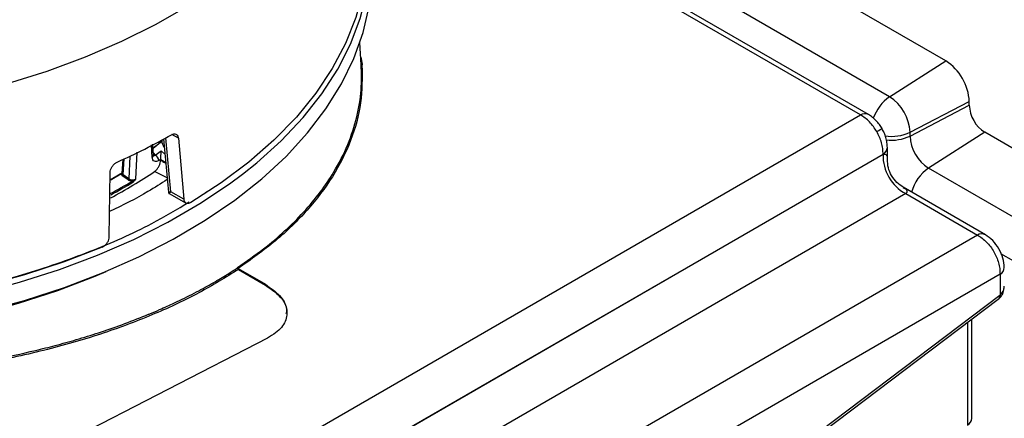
# Model space of a CAD drawing. Header units: inches. Extents: x 0.4 to 16.8, y 0 to 10.8.
# Tile 74 of 102: x 14.618 to 14.969, y 7.721 to 7.863. Entities that reach past the tile are written whole.
import ezdxf

# ---------------------------------------------------------------- set-up
doc = ezdxf.new("R2010")
doc.units = ezdxf.units.IN
doc.header["$MEASUREMENT"] = 0

msp = doc.modelspace()

# ---------------------------------------------------------------- linework, layer by layer
at = {"color": 7, "linetype": 'Continuous'}
for p, q in [((14.94859229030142, 7.84853546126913), (14.7472079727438, 7.96479215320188)), ((14.92850886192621, 7.835726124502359), (14.74757684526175, 7.940175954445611)), ((14.9180794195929, 7.829271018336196), (14.75744538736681, 7.922003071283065)), ((14.92095560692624, 7.829382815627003), (14.76032157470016, 7.922114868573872)), ((14.73989644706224, 7.847185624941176), (14.73939043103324, 7.855064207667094)), ((14.92850886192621, 7.835726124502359), (14.94859229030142, 7.84853546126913)), ((14.93581422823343, 7.823072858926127), (14.95695018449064, 7.834059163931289)), ((14.9358142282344, 7.821733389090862), (14.95695018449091, 7.832719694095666)), ((14.95695018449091, 7.832719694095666), (14.95695018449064, 7.834059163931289)), ((14.59130228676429, 7.640632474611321), (14.9180794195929, 7.829271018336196)), ((14.67461447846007, 7.820919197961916), (14.67229030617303, 7.822237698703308)), ((14.93581422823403, 7.821733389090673), (14.93581422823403, 7.823072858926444)), ((14.96251171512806, 7.823086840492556), (14.94242828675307, 7.810277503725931)), ((15.04373126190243, 7.77619979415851), (14.96251171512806, 7.823086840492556)), ((14.66529970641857, 7.81410314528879), (14.66504027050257, 7.818616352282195)), ((14.66886219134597, 7.819953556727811), (14.66555508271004, 7.817325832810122)), ((14.66865610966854, 7.820258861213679), (14.66866087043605, 7.820036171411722)), ((14.66931213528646, 7.820760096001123), (14.67103126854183, 7.801725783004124)), ((14.6718803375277, 7.801886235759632), (14.6701474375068, 7.821070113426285)), ((14.67461447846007, 7.820919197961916), (14.67658893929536, 7.799215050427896)), ((14.6172443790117, 7.636928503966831), (14.92616818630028, 7.815260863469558)), ((14.92616818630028, 7.81518950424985), (14.61727914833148, 7.63687721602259)), ((14.65724462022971, 7.814509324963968), (14.65689518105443, 7.806445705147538)), ((14.6597481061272, 7.81596059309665), (14.65932752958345, 7.806359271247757)), ((14.66564220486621, 7.815800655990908), (14.66631425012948, 7.814971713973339)), ((14.66631425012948, 7.814971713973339), (14.6684268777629, 7.816445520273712)), ((14.6684268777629, 7.816445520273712), (14.66980488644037, 7.815304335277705)), ((14.92616818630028, 7.815260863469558), (14.92616818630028, 7.81518950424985)), ((14.92770332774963, 7.813328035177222), (14.92770332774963, 7.817695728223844)), ((14.65478553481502, 7.813470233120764), (14.65443123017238, 7.808501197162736)), ((14.65482852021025, 7.807940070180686), (14.65522973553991, 7.813572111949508)), ((14.66823664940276, 7.81320962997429), (14.66823692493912, 7.813506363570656)), ((14.64994688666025, 7.785845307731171), (14.65023502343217, 7.808684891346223)), ((14.65443987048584, 7.808620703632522), (14.65453210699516, 7.808260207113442)), ((14.65453210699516, 7.808260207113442), (14.65482852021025, 7.807940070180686)), ((14.65663810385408, 7.806078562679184), (14.6545714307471, 7.807572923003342)), ((14.65689518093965, 7.806445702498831), (14.65482852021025, 7.807940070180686)), ((14.67057441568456, 7.806784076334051), (14.66609441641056, 7.809042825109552)), ((15.04373126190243, 7.751796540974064), (14.94242828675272, 7.8102775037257)), ((14.93425695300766, 7.801179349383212), (14.62298439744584, 7.621491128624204)), ((14.67136579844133, 7.801198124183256), (14.67734494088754, 7.797806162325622)), ((14.67658893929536, 7.799215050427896), (14.6718803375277, 7.801886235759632)), ((14.96271388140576, 7.786523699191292), (14.93336932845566, 7.803463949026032)), ((14.93425695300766, 7.801179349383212), (14.95983769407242, 7.786411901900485)), ((14.95983769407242, 7.786411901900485), (14.62334929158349, 7.592167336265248)), ((15.04373126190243, 7.736155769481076), (14.96827226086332, 7.779717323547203)), ((14.9679264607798, 7.772401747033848), (14.62383031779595, 7.573765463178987)), ((14.69568947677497, 7.774703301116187), (14.69568477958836, 7.774850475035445)), ((14.6959127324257, 7.774463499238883), (14.70565338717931, 7.768840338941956)), ((14.69603140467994, 7.774122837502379), (14.70564934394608, 7.768570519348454)), ((14.9679264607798, 7.772401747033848), (14.9679264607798, 7.764977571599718)), ((14.70565338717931, 7.768840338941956), (14.70564934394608, 7.768570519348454)), ((14.9679264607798, 7.764977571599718), (14.96785274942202, 7.764920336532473)), ((14.69260775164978, 7.556305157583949), (14.96731519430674, 7.763518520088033)), ((14.6931453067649, 7.557706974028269), (14.96785274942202, 7.764920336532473)), ((14.96731564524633, 7.763518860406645), (14.96746113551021, 7.763631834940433)), ((14.95632694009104, 7.75523001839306), (14.95632694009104, 7.718606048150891)), ((14.95786208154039, 7.721040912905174), (14.95786208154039, 7.756387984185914)), ((14.70635794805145, 7.749634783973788), (14.54388042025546, 7.666034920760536))]:
    msp.add_line(p, q, dxfattribs=at)
at = {"color": 7, "linetype": 'Continuous', "flags": 128}
for points in [[(14.6975216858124, 7.808164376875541), (14.70257861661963, 7.812211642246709), (14.71132864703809, 7.820083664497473), (14.71909034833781, 7.828293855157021), (14.72582469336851, 7.836800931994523), (14.73149782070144, 7.845562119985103), (14.73608120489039, 7.854533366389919), (14.73955179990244, 7.863669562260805), (14.74189215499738, 7.872924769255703), (14.74309050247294, 7.88225245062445), (14.7431408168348, 7.891605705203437), (14.74204284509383, 7.900937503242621), (14.74102347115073, 7.905750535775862)], [(14.71462898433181, 7.898789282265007), (14.70694275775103, 7.890567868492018), (14.69824344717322, 7.882690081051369), (14.68857691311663, 7.875197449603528), (14.67799411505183, 7.868129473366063), (14.66655084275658, 7.861523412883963), (14.65430742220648, 7.855414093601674), (14.64132839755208, 7.849833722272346), (14.62768219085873, 7.844811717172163), (14.61344074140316, 7.840374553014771)], [(14.74181237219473, 7.893467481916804), (14.74188995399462, 7.892053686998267), (14.74173351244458, 7.882645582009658), (14.74040917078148, 7.873268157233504), (14.73792374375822, 7.863969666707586), (14.73429002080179, 7.854797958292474), (14.72952670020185, 7.845800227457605), (14.72365829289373, 7.837022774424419), (14.71671499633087, 7.828510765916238), (14.70873253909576, 7.820308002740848), (14.69975199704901, 7.812456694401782), (14.68981958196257, 7.804997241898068), (14.67898640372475, 7.797968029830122)], [(14.71302469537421, 7.814493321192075), (14.7206852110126, 7.822826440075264), (14.72729643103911, 7.831453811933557), (14.73282466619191, 7.840331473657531), (14.73724174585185, 7.849414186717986), (14.74052516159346, 7.85865566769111), (14.74265818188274, 7.868008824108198), (14.74362993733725, 7.877425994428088), (14.74353757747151, 7.885467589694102)], [(14.92395363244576, 7.823322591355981), (14.92464739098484, 7.823723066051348), (14.92519355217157, 7.82403831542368), (14.92557427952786, 7.824258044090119), (14.92577713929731, 7.82437507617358), (14.92581046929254, 7.824394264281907)], [(14.66570185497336, 7.81475641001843), (14.66550799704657, 7.818150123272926), (14.6654690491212, 7.818831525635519)], [(14.66867798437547, 7.819755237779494), (14.667460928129, 7.818840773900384), (14.66568576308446, 7.817541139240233)], [(14.60488641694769, 7.759085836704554), (14.61966951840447, 7.763106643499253), (14.63391807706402, 7.767726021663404), (14.64755948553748, 7.772920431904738), (14.66052423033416, 7.778663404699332), (14.67274624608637, 7.784925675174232), (14.68416325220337, 7.791675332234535), (14.69471707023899, 7.798877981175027), (14.70435392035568, 7.806496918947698), (14.71302469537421, 7.814493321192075)], [(14.46026162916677, 7.759242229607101), (14.47612313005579, 7.757334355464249), (14.49217895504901, 7.756080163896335), (14.50834837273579, 7.755485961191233), (14.52455008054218, 7.755554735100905), (14.54070261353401, 7.756286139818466), (14.55672475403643, 7.757676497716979), (14.57253594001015, 7.759718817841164), (14.58805667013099, 7.762402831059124), (14.60320890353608, 7.765715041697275), (14.61791645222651, 7.769638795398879), (14.63210536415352, 7.774154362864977), (14.64570429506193, 7.779239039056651), (14.6586448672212, 7.784867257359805), (14.67086201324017, 7.791010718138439), (14.68229430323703, 7.797638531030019), (14.69288425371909, 7.804717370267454), (14.6975216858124, 7.808164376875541)], [(14.65044165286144, 7.806109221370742), (14.65082946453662, 7.806329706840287), (14.6541101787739, 7.808245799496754)], [(14.65386587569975, 7.808118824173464), (14.65059091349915, 7.806206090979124), (14.65046335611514, 7.806133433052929)], [(14.64739744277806, 7.782115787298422), (14.63383198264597, 7.776901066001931), (14.61965385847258, 7.772261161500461), (14.60493602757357, 7.768219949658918)], [(14.3806933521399, 7.773453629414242), (14.38790914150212, 7.770449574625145), (14.40148203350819, 7.765441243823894), (14.4156455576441, 7.761011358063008), (14.43032587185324, 7.757183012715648), (14.44544643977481, 7.753976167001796), (14.46092842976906, 7.751407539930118), (14.47669112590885, 7.7494905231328), (14.49265234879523, 7.748235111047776), (14.50872888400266, 7.747647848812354), (14.5248369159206, 7.747731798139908), (14.54089246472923, 7.748486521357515), (14.55681182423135, 7.749908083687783), (14.57251199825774, 7.751989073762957), (14.58791113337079, 7.754718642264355), (14.60292894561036, 7.758082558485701), (14.61748713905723, 7.762063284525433), (14.63150981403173, 7.766640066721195), (14.64492386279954, 7.771789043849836), (14.64884708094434, 7.773453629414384)]]:
    msp.add_lwpolyline(points, dxfattribs=at)
at = {"color": 7, "linetype": 'Continuous'}
for centre, radius, start, end in [((14.93880416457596, 7.833233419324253), 0.01816479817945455, 2.605478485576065, 57.39452165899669), ((14.9372997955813, 7.823032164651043), 0.01544076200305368, 124.7037192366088, 160.9987990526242), ((14.91995337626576, 7.822351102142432), 0.01587726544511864, 2.605478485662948, 57.39452165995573), ((14.969024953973, 7.833269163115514), 0.01208726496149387, 182.605478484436, 237.394521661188), ((14.91962210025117, 7.826635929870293), 0.00305344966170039, 64.10237058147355, 120.346323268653), ((14.55714291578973, 8.027179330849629), 0.2350533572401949, 293.9990569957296, 299.2985520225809), ((14.92923690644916, 7.836981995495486), 0.01538587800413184, 261.2475574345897, 295.3084270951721), ((14.92926097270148, 7.835546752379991), 0.01528902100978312, 262.6179677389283, 295.3803262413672), ((14.95017416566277, 7.822386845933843), 0.01437479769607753, 182.6054784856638, 237.3945216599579), ((14.67271541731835, 7.820195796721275), 0.004057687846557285, 182.2545394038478, 215.8999124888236), ((14.66488806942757, 7.814803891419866), 0.0008127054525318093, 300.4311137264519, 359.601287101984), ((14.66521599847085, 7.812884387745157), 0.002358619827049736, 3.92632416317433, 62.24879170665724), ((14.94166530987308, 7.814796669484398), 0.01550210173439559, 178.5479269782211, 241.4520731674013), ((14.92465802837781, 7.817914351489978), 0.003053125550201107, 299.6451484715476, 355.8967012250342), ((14.57479309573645, 7.948317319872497), 0.164029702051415, 304.4443001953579, 304.7276543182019), ((14.67564940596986, 7.823159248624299), 0.01217058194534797, 232.4792272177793, 242.6244033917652), ((14.56320675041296, 7.96334943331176), 0.1854626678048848, 298.053098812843, 303.6943329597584), ((14.65401254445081, 7.808135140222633), 0.0001475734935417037, 48.5781431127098, 186.3477245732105), ((14.65434231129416, 7.808006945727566), 0.0004907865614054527, 297.8294552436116, 352.1683998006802), ((14.95124420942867, 7.797546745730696), 0.01548524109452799, 124.7022142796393, 164.2541537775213), ((14.55985367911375, 7.970461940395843), 0.1918894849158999, 298.1173299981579, 300.7993284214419), ((14.5599224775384, 7.970338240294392), 0.192199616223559, 298.1144679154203, 300.7993034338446), ((14.65640896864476, 7.806512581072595), 0.0004907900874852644, 297.8313179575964, 352.1687056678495), ((14.65783499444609, 7.805215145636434), 0.0005008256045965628, 3.449684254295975, 57.05112223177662), ((14.9613806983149, 7.783775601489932), 0.003054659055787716, 64.18580598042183, 120.3400761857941), ((14.96641631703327, 7.775055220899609), 0.003053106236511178, 299.6450486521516, 355.8980346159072), ((14.96644754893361, 7.76473534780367), 0.001498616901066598, 312.7090958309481, 9.301610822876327), ((14.96627932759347, 7.764719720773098), 0.001586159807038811, 310.7731503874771, 7.266168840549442), ((14.9548167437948, 7.721259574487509), 0.003053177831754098, 299.6454186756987, 355.8930919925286)]:
    msp.add_arc(centre, radius, start, end, dxfattribs=at)
for points, knots in [([(14.69603140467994, 7.774122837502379), (14.69145134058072, 7.771294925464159), (14.68229159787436, 7.765639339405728), (14.66616283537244, 7.758086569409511), (14.64812453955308, 7.75125521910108), (14.62788040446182, 7.745350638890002), (14.60580187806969, 7.74058765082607), (14.58217770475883, 7.737141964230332), (14.55739772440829, 7.735143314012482), (14.53191237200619, 7.734673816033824), (14.50621266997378, 7.735757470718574), (14.48079762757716, 7.738358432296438), (14.45614296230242, 7.742384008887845), (14.43267257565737, 7.74769307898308), (14.4107369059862, 7.754108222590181), (14.39059990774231, 7.761429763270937), (14.37243517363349, 7.769449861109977), (14.35610255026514, 7.778084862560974), (14.341277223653, 7.787437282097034), (14.32779123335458, 7.797687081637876), (14.31583494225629, 7.808899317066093), (14.30571521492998, 7.820963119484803), (14.29806179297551, 7.833723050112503), (14.29361894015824, 7.843621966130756), (14.29269227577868, 7.849206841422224), (14.29250337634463, 7.850345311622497)], [0, 0, 0, 0, 0.04157593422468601, 0.08314836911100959, 0.1270517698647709, 0.1722941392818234, 0.2186630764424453, 0.2659085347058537, 0.3137494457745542, 0.3618829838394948, 0.4099957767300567, 0.4577760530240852, 0.5049255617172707, 0.5511701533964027, 0.5962681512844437, 0.6400160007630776, 0.6822510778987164, 0.7228518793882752, 0.763452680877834, 0.8056877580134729, 0.8494356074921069, 0.8945336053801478, 0.94077819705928, 0.9879277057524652, 1, 1, 1, 1]), ([(14.739724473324, 7.849863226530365), (14.73994789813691, 7.849044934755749), (14.74021700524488, 7.84805933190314), (14.74016065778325, 7.847084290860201), (14.74015109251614, 7.846918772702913)], [0, 0, 0, 0, 0.8302449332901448, 0.9999999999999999, 0.9999999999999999, 0.9999999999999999, 0.9999999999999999]), ([(14.69568477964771, 7.774850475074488), (14.69885308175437, 7.777035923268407), (14.70489939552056, 7.7812065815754), (14.71268103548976, 7.787820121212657), (14.7194834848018, 7.794568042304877), (14.72530951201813, 7.801553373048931), (14.73075511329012, 7.809590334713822), (14.73530543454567, 7.818536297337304), (14.73850164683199, 7.828415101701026), (14.7401167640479, 7.837945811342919), (14.73994340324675, 7.844201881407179), (14.73986076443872, 7.847184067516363)], [0, 0, 0, 0, 0.1085355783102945, 0.2071267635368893, 0.3058287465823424, 0.408011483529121, 0.5047308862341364, 0.6371334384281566, 0.7648624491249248, 0.8879130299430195, 1, 1, 1, 1]), ([(14.74015109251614, 7.846918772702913), (14.74018408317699, 7.842456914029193), (14.74025107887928, 7.833396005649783), (14.73652356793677, 7.820084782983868), (14.73012327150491, 7.807251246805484), (14.72101351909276, 7.795288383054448), (14.7097991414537, 7.784262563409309), (14.70050691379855, 7.777705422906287), (14.6959127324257, 7.774463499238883)], [0, 0, 0, 0, 0.1675171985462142, 0.340185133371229, 0.511461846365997, 0.6777407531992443, 0.8406714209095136, 1, 1, 1, 1]), ([(14.92395363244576, 7.823322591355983), (14.92313955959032, 7.824531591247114), (14.92189946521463, 7.826373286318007), (14.91978767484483, 7.828248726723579), (14.91865385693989, 7.828927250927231), (14.9180794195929, 7.829271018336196)], [0, 0, 0, 0, 0.4852653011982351, 0.7392148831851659, 0.9999999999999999, 0.9999999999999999, 0.9999999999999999, 0.9999999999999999]), ([(14.92581046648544, 7.82439426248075), (14.92550330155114, 7.824886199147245), (14.92488139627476, 7.825882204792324), (14.92371159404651, 7.827240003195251), (14.92239558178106, 7.828463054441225), (14.92143772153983, 7.82907476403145), (14.92095298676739, 7.829384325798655)], [0, 0, 0, 0, 0.2409671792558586, 0.4878771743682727, 0.7408351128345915, 1, 1, 1, 1]), ([(14.67216872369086, 7.82219361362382), (14.67243389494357, 7.822312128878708), (14.6729642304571, 7.822549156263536), (14.67368389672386, 7.822474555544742), (14.67424100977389, 7.822079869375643), (14.67453338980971, 7.821502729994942), (14.67459416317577, 7.82106539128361), (14.67461447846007, 7.820919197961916)], [0, 0, 0, 0, 0.2219779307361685, 0.4439500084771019, 0.6660657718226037, 0.8883726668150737, 1, 1, 1, 1]), ([(14.92616818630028, 7.815260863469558), (14.92615766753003, 7.81593026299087), (14.92613690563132, 7.817251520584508), (14.92556855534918, 7.820018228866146), (14.9245936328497, 7.822013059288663), (14.92395363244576, 7.823322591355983)], [0, 0, 0, 0, 0.2607824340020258, 0.5147311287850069, 1, 1, 1, 1]), ([(14.92770332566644, 7.817692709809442), (14.92767758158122, 7.818267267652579), (14.92762670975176, 7.819402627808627), (14.92722549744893, 7.821153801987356), (14.92663450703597, 7.822845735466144), (14.92608290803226, 7.823882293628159), (14.92581046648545, 7.824394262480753)], [0, 0, 0, 0, 0.2591611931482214, 0.5121177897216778, 0.7590289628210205, 1, 1, 1, 1]), ([(14.66631425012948, 7.814971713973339), (14.66621315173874, 7.814867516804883), (14.66601965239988, 7.814668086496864), (14.66577351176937, 7.814627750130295), (14.66565887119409, 7.814706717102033), (14.66562007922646, 7.814733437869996)], [0, 0, 0, 0, 0.419919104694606, 0.8037127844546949, 1, 1, 1, 1]), ([(14.6684268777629, 7.816445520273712), (14.66839374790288, 7.81624707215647), (14.66833320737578, 7.815884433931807), (14.66828618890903, 7.815275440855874), (14.66825870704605, 7.814736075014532), (14.66824475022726, 7.814278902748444), (14.66823799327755, 7.813852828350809), (14.66823727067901, 7.813618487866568), (14.66823692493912, 7.813506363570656)], [0, 0, 0, 0, 0.2732654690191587, 0.4993572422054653, 0.6484331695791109, 0.7789969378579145, 0.8942572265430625, 1, 1, 1, 1]), ([(14.92616818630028, 7.81518950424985), (14.92629039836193, 7.815227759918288), (14.92654782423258, 7.815308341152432), (14.92698731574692, 7.815287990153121), (14.92740890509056, 7.814981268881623), (14.92767056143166, 7.814298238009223), (14.9276772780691, 7.813658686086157), (14.92768058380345, 7.813343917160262)], [0, 0, 0, 0, 0.08656706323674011, 0.1823437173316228, 0.411863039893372, 0.710536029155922, 0.9999999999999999, 0.9999999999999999, 0.9999999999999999, 0.9999999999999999]), ([(14.65023502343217, 7.808684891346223), (14.65026808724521, 7.809012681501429), (14.65033421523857, 7.809668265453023), (14.65079798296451, 7.810684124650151), (14.65147106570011, 7.811575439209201), (14.65216490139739, 7.81215584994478), (14.65259982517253, 7.812373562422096), (14.65274419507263, 7.812445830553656)], [0, 0, 0, 0, 0.2224748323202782, 0.4449521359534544, 0.6673535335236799, 0.8895803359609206, 1, 1, 1, 1]), ([(14.66756908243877, 7.813045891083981), (14.66729390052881, 7.812893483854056), (14.66674387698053, 7.81258885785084), (14.66600470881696, 7.812661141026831), (14.66556601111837, 7.813085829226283), (14.66535409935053, 7.813610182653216), (14.66531779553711, 7.813939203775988), (14.66529970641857, 7.81410314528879)], [0, 0, 0, 0, 0.2498782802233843, 0.499447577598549, 0.7488232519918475, 0.8748460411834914, 1, 1, 1, 1]), ([(14.66609441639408, 7.809042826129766), (14.66634292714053, 7.809241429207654), (14.66683987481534, 7.809638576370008), (14.66749109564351, 7.810571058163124), (14.66797496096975, 7.81162103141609), (14.66820775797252, 7.812541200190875), (14.66822921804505, 7.813037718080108), (14.66823664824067, 7.813209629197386)], [0, 0, 0, 0, 0.220874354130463, 0.4416830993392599, 0.6637320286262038, 0.8835727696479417, 1, 1, 1, 1]), ([(14.66823664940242, 7.813209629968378), (14.66851173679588, 7.812985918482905), (14.66906300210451, 7.812537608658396), (14.66975717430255, 7.812167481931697), (14.67010494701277, 7.811982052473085)], [0, 0, 0, 0, 0.4990108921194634, 1, 1, 1, 1]), ([(14.93344660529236, 7.803419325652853), (14.93262965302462, 7.803975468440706), (14.93096695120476, 7.805107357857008), (14.92913770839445, 7.80756330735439), (14.92792545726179, 7.810375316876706), (14.92777650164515, 7.812381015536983), (14.92770331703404, 7.813366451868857)], [0, 0, 0, 0, 0.2456810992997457, 0.5000223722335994, 0.7543518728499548, 1, 1, 1, 1]), ([(14.65446911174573, 7.808701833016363), (14.65445058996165, 7.808676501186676), (14.6543463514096, 7.808533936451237), (14.65414371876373, 7.808318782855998), (14.65395376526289, 7.808182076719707), (14.65386587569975, 7.808118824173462)], [0, 0, 0, 0, 0.1040250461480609, 0.585441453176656, 1, 1, 1, 1]), ([(14.6545714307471, 7.807572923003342), (14.65444984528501, 7.807675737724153), (14.65420819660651, 7.80788007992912), (14.65414271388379, 7.808124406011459), (14.6541101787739, 7.808245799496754)], [0, 0, 0, 0, 0.5031497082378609, 1, 1, 1, 1]), ([(14.67062489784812, 7.806225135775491), (14.6683723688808, 7.804767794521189), (14.66201624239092, 7.80065550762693), (14.65475032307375, 7.797072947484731), (14.6500593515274, 7.794760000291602)], [0, 0, 0, 0, 0.3543870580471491, 1, 1, 1, 1]), ([(14.65810738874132, 7.805635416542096), (14.65796832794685, 7.805644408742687), (14.65768933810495, 7.805662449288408), (14.6572932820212, 7.805757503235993), (14.65692875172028, 7.805892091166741), (14.65673491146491, 7.806016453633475), (14.65663810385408, 7.806078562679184)], [0, 0, 0, 0, 0.2492144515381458, 0.4999849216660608, 0.7502827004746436, 1, 1, 1, 1]), ([(14.65689518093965, 7.80644570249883), (14.65697475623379, 7.806393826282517), (14.65713390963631, 7.80629007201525), (14.65743133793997, 7.806176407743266), (14.65775424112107, 7.806098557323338), (14.6580951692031, 7.80606329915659), (14.65843829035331, 7.80607430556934), (14.65876743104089, 7.806129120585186), (14.659074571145, 7.806221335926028), (14.65924320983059, 7.806313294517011), (14.65932752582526, 7.80635927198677)], [0, 0, 0, 0, 0.1251827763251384, 0.2503699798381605, 0.3753662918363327, 0.499944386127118, 0.6245172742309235, 0.7495318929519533, 0.8747709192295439, 0.9999999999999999, 0.9999999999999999, 0.9999999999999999, 0.9999999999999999]), ([(14.6593275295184, 7.806359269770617), (14.65913159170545, 7.806195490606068), (14.65876727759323, 7.805890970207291), (14.65831597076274, 7.805716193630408), (14.65810738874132, 7.805635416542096)], [0, 0, 0, 0, 0.5378265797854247, 1, 1, 1, 1]), ([(14.6593275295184, 7.806359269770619), (14.65917808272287, 7.806144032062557), (14.65894875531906, 7.805813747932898), (14.65860643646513, 7.805436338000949), (14.65842140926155, 7.805306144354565), (14.65833491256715, 7.805245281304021)], [0, 0, 0, 0, 0.499067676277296, 0.7658236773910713, 0.9999999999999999, 0.9999999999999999, 0.9999999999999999, 0.9999999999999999]), ([(14.67106091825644, 7.801726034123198), (14.67105260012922, 7.801714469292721), (14.67098529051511, 7.801620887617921), (14.67126255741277, 7.801668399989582), (14.67167489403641, 7.801813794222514), (14.6718803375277, 7.801886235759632)], [0, 0, 0, 0, 0.06607574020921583, 0.5346795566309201, 1, 1, 1, 1]), ([(14.67103263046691, 7.801711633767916), (14.67104090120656, 7.801660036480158), (14.67105767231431, 7.801555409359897), (14.67112999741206, 7.801411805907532), (14.6712308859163, 7.801287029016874), (14.67131889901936, 7.801228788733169), (14.67136221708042, 7.801200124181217)], [0, 0, 0, 0, 0.2470660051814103, 0.5009915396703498, 0.7543993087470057, 0.9999999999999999, 0.9999999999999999, 0.9999999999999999, 0.9999999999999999]), ([(14.6718803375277, 7.801886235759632), (14.67172018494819, 7.801723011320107), (14.67140106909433, 7.801397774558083), (14.67129118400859, 7.801207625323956), (14.67136420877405, 7.801205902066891), (14.67136974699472, 7.801205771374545)], [0, 0, 0, 0, 0.482153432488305, 0.9607263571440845, 1, 1, 1, 1]), ([(14.68432650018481, 7.801627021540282), (14.68442026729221, 7.801679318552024), (14.68474822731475, 7.801862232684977), (14.68501508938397, 7.802076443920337), (14.68520565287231, 7.802229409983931)], [0, 0, 0, 0, 0.2859101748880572, 1, 1, 1, 1]), ([(14.93334889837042, 7.803420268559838), (14.93390894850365, 7.80308170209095), (14.93468372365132, 7.802613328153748), (14.93475116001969, 7.80183895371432), (14.93454983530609, 7.801448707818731), (14.93435123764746, 7.801266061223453), (14.93425695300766, 7.801179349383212)], [0, 0, 0, 0, 0.5924131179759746, 0.8195462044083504, 0.9143291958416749, 1, 1, 1, 1]), ([(14.46174818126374, 7.761276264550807), (14.47006280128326, 7.760285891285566), (14.48690306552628, 7.758280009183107), (14.51301802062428, 7.75737598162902), (14.53982771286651, 7.758130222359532), (14.5668892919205, 7.760815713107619), (14.59361424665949, 7.765459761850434), (14.61931677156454, 7.771995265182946), (14.64333270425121, 7.780359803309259), (14.66330214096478, 7.789114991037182), (14.67411420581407, 7.795624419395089), (14.67849221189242, 7.798260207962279)], [0, 0, 0, 0, 0.1075112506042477, 0.2177511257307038, 0.3305504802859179, 0.4471651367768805, 0.5648996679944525, 0.6835300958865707, 0.802154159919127, 0.9198885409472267, 1, 1, 1, 1]), ([(14.67898640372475, 7.797968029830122), (14.67873025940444, 7.797844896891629), (14.67821797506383, 7.797598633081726), (14.67751318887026, 7.797664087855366), (14.67696297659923, 7.798052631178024), (14.67667060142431, 7.79862801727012), (14.67660956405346, 7.799066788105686), (14.67658893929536, 7.799215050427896)], [0, 0, 0, 0, 0.2215047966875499, 0.4430058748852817, 0.6646434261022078, 0.8866817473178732, 1, 1, 1, 1]), ([(14.95983769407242, 7.786411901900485), (14.96041342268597, 7.786068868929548), (14.96154978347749, 7.785391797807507), (14.96363736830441, 7.783502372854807), (14.96586947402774, 7.780554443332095), (14.96730643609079, 7.777147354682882), (14.96789899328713, 7.774394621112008), (14.96791722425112, 7.773071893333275), (14.9679264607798, 7.772401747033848)], [0, 0, 0, 0, 0.1303946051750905, 0.2573700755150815, 0.5000000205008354, 0.7426329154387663, 0.8696076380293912, 1, 1, 1, 1]), ([(14.96946160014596, 7.774833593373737), (14.96936133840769, 7.775926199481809), (14.9691612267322, 7.778106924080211), (14.96761574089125, 7.781562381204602), (14.96539592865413, 7.784628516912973), (14.96360738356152, 7.785892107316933), (14.96271126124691, 7.786525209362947)], [0, 0, 0, 0, 0.250511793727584, 0.4999946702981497, 0.749480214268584, 1, 1, 1, 1]), ([(14.64739744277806, 7.782115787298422), (14.6476949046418, 7.782270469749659), (14.64828982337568, 7.782579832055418), (14.64906484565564, 7.783387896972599), (14.64963715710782, 7.784339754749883), (14.6499079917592, 7.785197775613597), (14.64993706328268, 7.785681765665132), (14.64994688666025, 7.785845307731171)], [0, 0, 0, 0, 0.2215047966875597, 0.4430058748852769, 0.664643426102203, 0.8866817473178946, 1, 1, 1, 1]), ([(14.35672827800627, 7.778800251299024), (14.36251762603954, 7.775639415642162), (14.37414213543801, 7.769292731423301), (14.39373989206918, 7.760933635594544), (14.41476894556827, 7.75352943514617), (14.43696570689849, 7.747329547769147), (14.46011481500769, 7.742348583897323), (14.48107325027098, 7.739106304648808), (14.499702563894, 7.737120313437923), (14.51577921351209, 7.736009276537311), (14.53176613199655, 7.73551458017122), (14.54764298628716, 7.735619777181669), (14.56339820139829, 7.736317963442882), (14.5788074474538, 7.737617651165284), (14.59391781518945, 7.739501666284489), (14.60877947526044, 7.741974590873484), (14.62105550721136, 7.744593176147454), (14.63087607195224, 7.747059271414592), (14.63839452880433, 7.749150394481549), (14.64633462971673, 7.751604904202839), (14.65462758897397, 7.754463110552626), (14.66014550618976, 7.756590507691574), (14.66294049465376, 7.757730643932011), (14.66294085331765, 7.757730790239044), (14.66294138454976, 7.757731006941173), (14.66294234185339, 7.757731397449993), (14.66294407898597, 7.757732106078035), (14.66294726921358, 7.757733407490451), (14.66295324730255, 7.75773584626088), (14.66296481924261, 7.75774056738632), (14.66298834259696, 7.757750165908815), (14.66303946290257, 7.75777103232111), (14.66318503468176, 7.757830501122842), (14.66364674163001, 7.758019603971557), (14.66524482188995, 7.758679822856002), (14.66855308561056, 7.760088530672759), (14.67390352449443, 7.762508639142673), (14.679060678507, 7.765051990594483), (14.68337504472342, 7.767339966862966), (14.68628781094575, 7.768955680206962), (14.68896055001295, 7.77050189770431), (14.691402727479, 7.771972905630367), (14.69362888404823, 7.773361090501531), (14.69502087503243, 7.774267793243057), (14.69568947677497, 7.774703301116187)], [0, 0, 0, 0, 0.06167774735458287, 0.1238435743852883, 0.1865060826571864, 0.2496738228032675, 0.3115216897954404, 0.3747186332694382, 0.4154743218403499, 0.4571653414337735, 0.4997938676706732, 0.5398929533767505, 0.5814181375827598, 0.6243715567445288, 0.6636971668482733, 0.7054193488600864, 0.749540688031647, 0.7706151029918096, 0.7936432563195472, 0.818626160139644, 0.8455649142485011, 0.8744607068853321, 0.8744618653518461, 0.8744627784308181, 0.874464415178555, 0.8744673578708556, 0.874472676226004, 0.8744823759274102, 0.874500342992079, 0.8745344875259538, 0.8746020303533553, 0.8747435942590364, 0.87506319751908, 0.876108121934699, 0.8795253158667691, 0.8916694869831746, 0.9108948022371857, 0.9372037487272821, 0.9494482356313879, 0.9609815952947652, 0.971803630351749, 0.981914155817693, 0.9913129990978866, 1, 1, 1, 1]), ([(14.69568476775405, 7.774850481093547), (14.69568827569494, 7.774818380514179), (14.69569529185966, 7.774754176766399), (14.69573742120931, 7.774651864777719), (14.69579763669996, 7.774559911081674), (14.69585989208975, 7.774497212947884), (14.69589921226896, 7.774472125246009), (14.6959127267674, 7.774463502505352)], [0, 0, 0, 0, 0.2206507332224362, 0.4413192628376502, 0.6618064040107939, 0.8837615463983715, 1, 1, 1, 1]), ([(14.69603140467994, 7.774122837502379), (14.69599194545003, 7.774150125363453), (14.69591300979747, 7.774204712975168), (14.69580897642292, 7.774335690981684), (14.6957319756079, 7.774484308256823), (14.69569583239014, 7.774611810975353), (14.69569093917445, 7.774681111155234), (14.69568936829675, 7.774703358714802)], [0, 0, 0, 0, 0.2254937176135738, 0.4510856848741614, 0.6744134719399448, 0.8954763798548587, 0.9999999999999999, 0.9999999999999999, 0.9999999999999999, 0.9999999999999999]), ([(14.70564934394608, 7.768570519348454), (14.70749571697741, 7.767270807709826), (14.71118859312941, 7.76467129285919), (14.71348929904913, 7.76090719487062), (14.71311006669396, 7.758820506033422), (14.7130086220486, 7.758262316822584)], [0, 0, 0, 0, 0.4227822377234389, 0.8455942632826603, 1, 1, 1, 1]), ([(14.70565338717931, 7.768840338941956), (14.70753665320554, 7.767537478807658), (14.71130331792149, 7.764931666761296), (14.71367432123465, 7.760200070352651), (14.71317727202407, 7.755540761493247), (14.71030841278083, 7.751935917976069), (14.70739559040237, 7.750239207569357), (14.70635794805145, 7.749634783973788)], [0, 0, 0, 0, 0.2197248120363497, 0.439465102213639, 0.6590904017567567, 0.8785568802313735, 1, 1, 1, 1]), ([(14.96746355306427, 7.763633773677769), (14.96781020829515, 7.763965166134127), (14.96847980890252, 7.764605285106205), (14.96928141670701, 7.76616934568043), (14.96939117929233, 7.767397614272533), (14.96946159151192, 7.768185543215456)], [0, 0, 0, 0, 0.2778870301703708, 0.5367676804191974, 1, 1, 1, 1]), ([(14.9679264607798, 7.764977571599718), (14.96838189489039, 7.765416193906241), (14.96928585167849, 7.766286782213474), (14.96937125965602, 7.76757015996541), (14.9694136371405, 7.768206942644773)], [0, 0, 0, 0, 0.5038228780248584, 1, 1, 1, 1])]:
    msp.add_open_spline(points, degree=3, knots=knots, dxfattribs=at)

doc.saveas('drawing.dxf')
